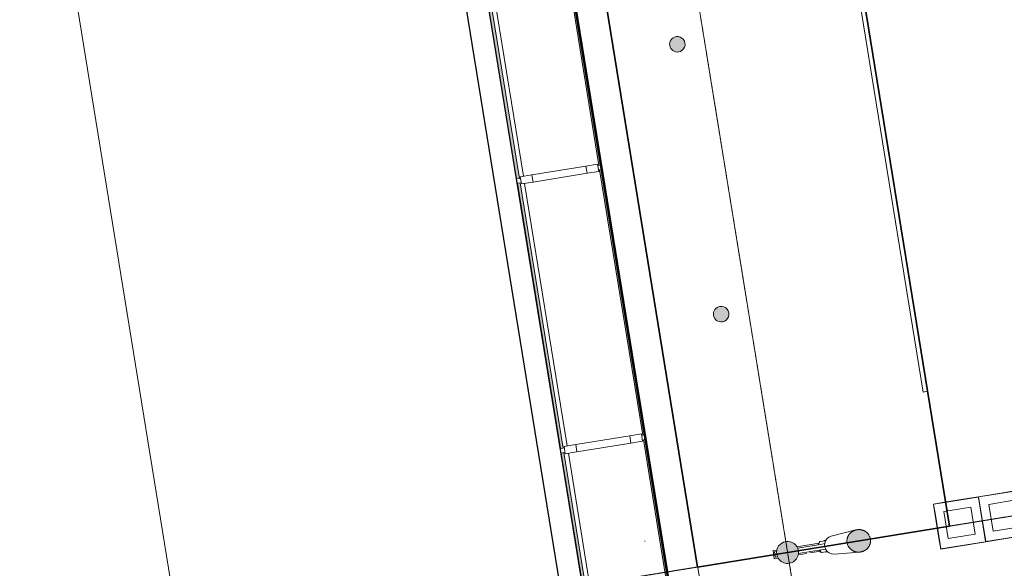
# Model space of a CAD drawing. Header units: millimetres. Extents: x 344773 to 395309, y 816588 to 874127.
# Tile 2 of 25: x 356483 to 367286, y 821796 to 827818. Entities that reach past the tile are written whole.
import ezdxf

# ---------------------------------------------------------------- set-up
doc = ezdxf.new("R2010")
doc.units = ezdxf.units.MM
doc.linetypes.add('System - Akser', pattern=[7.2, 4.8, -0.8, 0.8, -0.8])
for name, color, linetype, lineweight in [('0-1', 7, 'Continuous', 5), ('A-AREA-BNDY', 1, 'Continuous', 5), ('A-FLOR-1', 8, 'Continuous', 5), ('A-GLAZ-CURT-1', 10, 'Continuous', 9), ('A-GLAZ-CURT-2', 7, 'Continuous', 5), ('A852-TYNN', 7, 'Continuous', 5), ('I-FURN-1', 8, 'Continuous', 5), ('Q-SPCQ', 91, 'Continuous', 5), ('Q-SPCQ-1', 7, 'Continuous', 5), ('S-BEAM-1', 10, 'Continuous', 9), ('S-BEAM-2', 7, 'Continuous', 5), ('S-COLS-2', 10, 'Continuous', 9), ('S-COLS-3', 7, 'Continuous', 5), ('S-GRID-1', 1, 'System - Akser', 5)]:
    doc.layers.add(name, color=color, linetype=linetype, lineweight=lineweight)
for name, color, linetype in [('_grå hatch fotavtrykk', 7, 'Continuous'), ('A862-B-RLin', 1, 'Continuous'), ('A862-B-RLin-Etasje', 6, 'Continuous')]:
    doc.layers.add(name, color=color, linetype=linetype)
doc.layers.add('A862-N-RLin', color=7, linetype='Continuous', plot=False)

# ---------------------------------------------------------------- blocks, each defined once
blk = doc.blocks.new('A233 - TP Glassfasade Ramme 1 - A233 - TP Glassfasade Ramme 1-6429322-ENBR-80052-AA1-TOF-200-0002_2D')
at = {"layer": 'S-BEAM-1'}
for p, q in [((40, 430), (-40, 430)), ((-40, 430), (-40, 300)), ((40, 300), (40, 430)), ((-40, 300), (40, 300)), ((40, -300), (-40, -300)), ((-40, -300), (-40, -430)), ((40, -430), (40, -300)), ((-40, -430), (40, -430))]:
    blk.add_line(p, q, dxfattribs=at)
at = {"layer": 'S-BEAM-2'}
for p, q in [((-40, -300), (-40, 300)), ((40, 300), (40, -300))]:
    blk.add_line(p, q, dxfattribs=at)
blk = doc.blocks.new('System Panel - A200 - Glass - 30mm-23889627-ENBR-80052-AA1-TOF-200-0002_2D')
at = {"layer": 'A-GLAZ-CURT-2'}
blk.add_hatch(color=256, dxfattribs=at).paths.add_polyline_path([(1475, -12.1), (-1475, -12.1), (-1475, -42.1), (1475, -42.1)], flags=0)
at = {"layer": 'A-GLAZ-CURT-1'}
for p, q in [((1475, -12.1), (-1475, -12.1)), ((-1475, -12.1), (-1475, -42.1)), ((-1475, -42.1), (1475, -42.1)), ((1475, -42.1), (1475, -12.1))]:
    blk.add_line(p, q, dxfattribs=at)
blk = doc.blocks.new('System Panel - A200 - Glass - 30mm-23889626-ENBR-80052-AA1-TOF-200-0002_2D')
at = {"layer": 'A-GLAZ-CURT-2'}
blk.add_hatch(color=256, dxfattribs=at).paths.add_polyline_path([(-1475, -12), (-1475, -42), (1475, -42), (1475, -12), (-544, -12)], flags=0)
at = {"layer": 'A-GLAZ-CURT-1'}
for p, q in [((1475, -12), (-1475, -12)), ((-1475, -12), (-1475, -42)), ((-1475, -42), (1475, -42)), ((1475, -42), (1475, -12))]:
    blk.add_line(p, q, dxfattribs=at)
blk = doc.blocks.new('A222 V-Søyle_Pir - A222 V-Søyle_Pir-V106-ENBR-80052-AA1-TOF-200-0002_2D')
at = {"layer": 'S-COLS-3'}
for points in [[(0, 126292), (31, 126296), (61, 126308), (86, 126327), (105, 126353), (117, 126382), (121, 126413), (117, 126445), (93, 126489), (86, 126499), (61, 126518), (31, 126530), (0, 126534), (-31, 126530), (-61, 126518), (-93, 126489), (-105, 126474), (-117, 126445), (-121, 126413), (-117, 126382), (-105, 126353), (-86, 126327), (-61, 126308), (-31, 126296)], [(0, 125492), (30, 125496), (57, 125507), (82, 125525), (102, 125548), (116, 125576), (123, 125607), (123, 125638), (116, 125668), (102, 125696), (82, 125719), (57, 125737), (30, 125748), (0, 125752), (-30, 125748), (-57, 125737), (-82, 125719), (-102, 125696), (-116, 125668), (-123, 125638), (-123, 125607), (-116, 125576), (-102, 125548), (-82, 125525), (-57, 125507), (-30, 125496)]]:
    blk.add_hatch(color=256, dxfattribs=at).paths.add_polyline_path(points, flags=0)
at = {"layer": 'S-COLS-2'}
for start, end in [(90, 270), (270, 90)]:
    blk.add_arc((0, 126413), 121, start, end, dxfattribs=at)
for points in [[(0, 125752), (-5, 125752), (-15, 125751), (-30, 125749), (-42, 125745), (-51, 125741), (-57, 125737), (-64, 125733), (-70, 125729), (-76, 125724), (-82, 125720), (-87, 125714), (-93, 125708), (-97, 125702), (-102, 125696), (-106, 125689), (-109, 125683), (-113, 125676), (-116, 125668), (-118, 125661), (-120, 125653), (-122, 125646), (-123, 125638), (-123, 125630), (-124, 125622), (-123, 125614), (-123, 125607), (-122, 125599), (-120, 125591), (-118, 125583), (-115, 125575), (-112, 125567), (-108, 125558), (-103, 125550), (-97, 125542), (-91, 125534), (-85, 125527), (-78, 125521), (-70, 125515), (-62, 125510), (-54, 125505), (-46, 125501), (-34, 125497), (-19, 125493), (-6, 125492), (0, 125492)], [(0, 125492), (5, 125492), (15, 125493), (30, 125496), (42, 125500), (51, 125504), (57, 125507), (64, 125511), (70, 125515), (76, 125520), (82, 125525), (87, 125530), (93, 125536), (97, 125542), (102, 125548), (106, 125555), (109, 125562), (113, 125569), (116, 125576), (118, 125583), (120, 125591), (122, 125599), (123, 125607), (123, 125614), (124, 125622), (123, 125630), (123, 125638), (122, 125646), (120, 125653), (118, 125661), (115, 125669), (112, 125677), (108, 125686), (103, 125694), (97, 125702), (91, 125710), (85, 125717), (78, 125723), (70, 125729), (62, 125735), (54, 125739), (46, 125743), (34, 125747), (19, 125751), (6, 125752), (0, 125752)]]:
    blk.add_open_spline(points, degree=3, knots=[0, 0, 0, 0, 0.038462, 0.076923, 0.115385, 0.134615, 0.153846, 0.173077, 0.192308, 0.211538, 0.230769, 0.25, 0.269231, 0.288462, 0.307692, 0.326923, 0.346154, 0.365385, 0.384615, 0.403846, 0.423077, 0.442308, 0.461538, 0.480769, 0.5, 0.519231, 0.538462, 0.557692, 0.576923, 0.596154, 0.615385, 0.639423, 0.663462, 0.6875, 0.711538, 0.735577, 0.759615, 0.783654, 0.807692, 0.831731, 0.855769, 0.879808, 0.903846, 0.951923, 1, 1, 1, 1], dxfattribs=at)
at = {"layer": 'S-COLS-3'}
for p, q in [((-30, 126536), (-30, 126553)), ((-30, 126553), (30, 126553)), ((30, 126553), (30, 126536)), ((-30, 126024), (-30, 126296)), ((30, 126296), (30, 126024)), ((-65, 125998), (-65, 125999)), ((-65, 125998), (-65, 125999)), ((-65, 125980), (-65, 125998)), ((-65, 125980), (-65, 125998)), ((-60, 126048), (-30, 126068)), ((-30, 126065), (-60, 126045)), ((-60, 126045), (-60, 126048)), ((-60, 125980), (-60, 126045)), ((-30, 126024), (-30, 125997)), ((30, 126068), (60, 126048)), ((60, 126045), (30, 126065)), ((30, 125997), (30, 126024)), ((60, 126048), (60, 126045)), ((60, 126045), (60, 125980)), ((65, 125999), (65, 125998)), ((65, 125999), (65, 125998)), ((65, 125998), (65, 125980)), ((65, 125998), (65, 125980)), ((-100, 125913), (-123, 125634)), ((123, 125634), (100, 125913))]:
    blk.add_line(p, q, dxfattribs=at)
for start_param, end_param in [(1.919862, 3.061966), (1.570796, 1.91783), (1.223763, 1.570796), (0.079627, 1.22173)]:
    blk.add_ellipse((0, 125905), major_axis=(100, 0), ratio=0.951057, start_param=start_param, end_param=end_param, dxfattribs=at)
blk = doc.blocks.new('A276 -Avfall- detaljert - A - 276-Avfall - dtaljert-V126-ENBR-80052-AA1-TOF-200-0002_2D')
at = {"layer": 'I-FURN-1'}
for p, q in [((-250, 250), (-750, 250)), ((-750, 250), (-750, -250)), ((-750, 150), (-750, 250)), ((-750, 250), (-650, 250)), ((-748.5, 248.5), (-256, 248.5)), ((-650, 248.5), (-748.5, 248.5)), ((-748.5, -248.5), (-748.5, 244)), ((-748.5, 244), (-748.5, 150)), ((-650, 250), (-350, 250)), ((-350, 250), (-650, 250)), ((-650, 250), (-350, 250)), ((-650, 248.5), (-650, 250)), ((-650, 250), (-650, 248.5)), ((-350, 248.5), (-650, 248.5)), ((-650, 248.5), (-350, 248.5)), ((-350, 248.5), (-650, 248.5)), ((-350, 250), (-250, 250)), ((-350, 250), (-350, 248.5)), ((-350, 248.5), (-350, 250)), ((-256, 248.5), (-350, 248.5)), ((-251.5, 244), (-251.5, -248.5)), ((-251.5, -248.5), (-251.5, 244)), ((-250, -250), (-250, 250)), ((-250, 250), (-250, -250)), ((250, 250), (-250, 250)), ((-250, 250), (-250, -250)), ((-250, -250), (-250, 250)), ((-250, 250), (-150, 250)), ((-248.5, 248.5), (244, 248.5)), ((-150, 248.5), (-248.5, 248.5)), ((-248.5, -248.5), (-248.5, 244)), ((-248.5, 244), (-248.5, -248.5)), ((-150, 250), (150, 250)), ((150, 250), (-150, 250)), ((-150, 250), (150, 250)), ((-150, 248.5), (-150, 250)), ((-150, 250), (-150, 248.5)), ((150, 248.5), (-150, 248.5)), ((-150, 248.5), (150, 248.5)), ((150, 248.5), (-150, 248.5)), ((150, 250), (250, 250)), ((150, 250), (150, 248.5)), ((150, 248.5), (150, 250)), ((244, 248.5), (150, 248.5)), ((248.5, 244), (248.5, -248.5)), ((248.5, -248.5), (248.5, 244)), ((250, 250), (250, -250)), ((750, 250), (250, 250)), ((250, 250), (350, 250)), ((250, -250), (250, 250)), ((250, -250), (250, 250)), ((250, 250), (250, -250)), ((251.5, -248.5), (251.5, 244)), ((251.5, 244), (251.5, -248.5)), ((256, 248.5), (748.5, 248.5)), ((350, 248.5), (256, 248.5)), ((350, 250), (650, 250)), ((650, 250), (350, 250)), ((350, 250), (650, 250)), ((350, 248.5), (350, 250)), ((350, 250), (350, 248.5)), ((650, 248.5), (350, 248.5)), ((350, 248.5), (650, 248.5)), ((650, 248.5), (350, 248.5)), ((650, 250), (750, 250)), ((650, 250), (650, 248.5)), ((650, 248.5), (650, 250)), ((748.5, 248.5), (650, 248.5)), ((748.5, 244), (748.5, -248.5)), ((748.5, 150), (748.5, 244)), ((750, -250), (750, 250)), ((750, 250), (750, 150)), ((-750, -150), (-750, 150)), ((-750, 150), (-750, -150)), ((-750, -150), (-750, 150)), ((-750, 150), (-748.5, 150)), ((-748.5, 150), (-750, 150)), ((-748.5, 150), (-748.5, -150)), ((-748.5, -150), (-748.5, 150)), ((-748.5, 150), (-748.5, -150)), ((-650, 150), (-350, 150)), ((-650, -150), (-650, 150)), ((-350, 150), (-650, 150)), ((-650, 150), (-650, -150)), ((-350, 150), (-350, -150)), ((-350, -150), (-350, 150)), ((-150, 150), (150, 150)), ((-150, -150), (-150, 150)), ((150, 150), (-150, 150)), ((-150, 150), (-150, -150)), ((150, 150), (150, -150)), ((150, -150), (150, 150)), ((350, 150), (650, 150)), ((350, -150), (350, 150)), ((650, 150), (350, 150)), ((350, 150), (350, -150)), ((650, 150), (650, -150)), ((650, -150), (650, 150)), ((748.5, -150), (748.5, 150)), ((748.5, 150), (748.5, -150)), ((748.5, -150), (748.5, 150)), ((748.5, 150), (750, 150)), ((750, 150), (748.5, 150)), ((750, 150), (750, -150)), ((750, -150), (750, 150)), ((750, 150), (750, -150)), ((-750, -250), (-750, -150)), ((-748.5, -150), (-750, -150)), ((-750, -150), (-748.5, -150)), ((-748.5, -150), (-748.5, -248.5)), ((-350, -150), (-650, -150)), ((-650, -150), (-350, -150)), ((150, -150), (-150, -150)), ((-150, -150), (150, -150)), ((650, -150), (350, -150)), ((350, -150), (650, -150)), ((748.5, -248.5), (748.5, -150)), ((750, -150), (748.5, -150)), ((748.5, -150), (750, -150)), ((750, -150), (750, -250)), ((-750, -250), (-748.5, -248.5)), ((-748.5, -248.5), (-750, -250)), ((-750, -250), (-250, -250)), ((-650, -250), (-750, -250)), ((-750, -250), (-650, -250)), ((-650, -250), (-750, -250)), ((-256, -248.5), (-748.5, -248.5)), ((-748.5, -248.5), (-650, -248.5)), ((-650, -248.5), (-748.5, -248.5)), ((-748.5, -248.5), (-650, -248.5)), ((-650, -248.5), (-350, -248.5)), ((-350, -248.5), (-650, -248.5)), ((-650, -248.5), (-350, -248.5)), ((-350, -248.5), (-650, -248.5)), ((-650, -248.5), (-350, -248.5)), ((-650, -250), (-650, -248.5)), ((-650, -248.5), (-650, -250)), ((-350, -250), (-650, -250)), ((-650, -250), (-350, -250)), ((-350, -250), (-650, -250)), ((-650, -250), (-350, -250)), ((-350, -250), (-650, -250)), ((-350, -248.5), (-256, -248.5)), ((-256, -248.5), (-350, -248.5)), ((-350, -248.5), (-256, -248.5)), ((-350, -248.5), (-350, -250)), ((-350, -250), (-350, -248.5)), ((-250, -250), (-350, -250)), ((-350, -250), (-250, -250)), ((-250, -250), (-350, -250)), ((-251.5, -248.5), (-251.5, -247)), ((-251.5, -247), (-251.5, -248.5)), ((-251.5, -247), (-250, -247)), ((-250, -247), (-251.5, -247)), ((-250, -250), (-250, -247)), ((-250, -247), (-250, -250)), ((-250, -250), (-250, -247)), ((-250, -247), (-250, -250)), ((-250, -247), (-248.5, -247)), ((-248.5, -247), (-250, -247)), ((-250, -250), (250, -250)), ((-150, -250), (-250, -250)), ((-250, -250), (-150, -250)), ((-150, -250), (-250, -250)), ((-248.5, -248.5), (-248.5, -247)), ((-248.5, -247), (-248.5, -248.5)), ((244, -248.5), (-248.5, -248.5)), ((-248.5, -248.5), (-150, -248.5)), ((-150, -248.5), (-248.5, -248.5)), ((-248.5, -248.5), (-150, -248.5)), ((-150, -248.5), (150, -248.5)), ((150, -248.5), (-150, -248.5)), ((-150, -248.5), (150, -248.5)), ((150, -248.5), (-150, -248.5)), ((-150, -248.5), (150, -248.5)), ((-150, -250), (-150, -248.5)), ((-150, -248.5), (-150, -250)), ((150, -250), (-150, -250)), ((-150, -250), (150, -250)), ((150, -250), (-150, -250)), ((-150, -250), (150, -250)), ((150, -250), (-150, -250)), ((150, -248.5), (244, -248.5)), ((244, -248.5), (150, -248.5)), ((150, -248.5), (244, -248.5)), ((150, -248.5), (150, -250)), ((150, -250), (150, -248.5)), ((250, -250), (150, -250)), ((150, -250), (250, -250)), ((250, -250), (150, -250)), ((248.5, -248.5), (248.5, -247)), ((248.5, -247), (248.5, -248.5)), ((248.5, -247), (250, -247)), ((250, -247), (248.5, -247)), ((250, -250), (250, -247)), ((250, -247), (250, -250)), ((250, -247), (251.5, -247)), ((251.5, -247), (250, -247)), ((250, -250), (250, -247)), ((250, -247), (250, -250)), ((250, -250), (750, -250)), ((350, -250), (250, -250)), ((250, -250), (350, -250)), ((350, -250), (250, -250)), ((251.5, -248.5), (251.5, -247)), ((251.5, -247), (251.5, -248.5)), ((748.5, -248.5), (256, -248.5)), ((256, -248.5), (350, -248.5)), ((350, -248.5), (256, -248.5)), ((256, -248.5), (350, -248.5)), ((350, -248.5), (650, -248.5)), ((650, -248.5), (350, -248.5)), ((350, -248.5), (650, -248.5)), ((650, -248.5), (350, -248.5)), ((350, -248.5), (650, -248.5)), ((350, -250), (350, -248.5)), ((350, -248.5), (350, -250)), ((650, -250), (350, -250)), ((350, -250), (650, -250)), ((650, -250), (350, -250)), ((350, -250), (650, -250)), ((650, -250), (350, -250)), ((650, -248.5), (748.5, -248.5)), ((748.5, -248.5), (650, -248.5)), ((650, -248.5), (748.5, -248.5)), ((650, -248.5), (650, -250)), ((650, -250), (650, -248.5)), ((750, -250), (650, -250)), ((650, -250), (750, -250)), ((750, -250), (650, -250)), ((748.5, -248.5), (750, -250)), ((750, -250), (748.5, -248.5))]:
    blk.add_line(p, q, dxfattribs=at)
blk = doc.blocks.new('A233 - TP Glassfasade Rist og Horisonatalstål_alt02 - A233 - TP Rist i dobbel glassfasade-24062571-ENBR-80052-AA1-TOF-200-0002_2D')
at = {"layer": 'S-BEAM-2'}
blk.add_line((-1445, 247.5), (-1440, 247.5), dxfattribs=at)
blk = doc.blocks.new('System Panel - A200 - Glass - 30mm-23890355-ENBR-80052-AA1-TOF-200-0002_2D')
at = {"layer": 'A-GLAZ-CURT-2'}
blk.add_hatch(color=256, dxfattribs=at).paths.add_polyline_path([(1475, 42.1), (-1475, 42.1), (-1475, 12.1), (1475, 12.1)], flags=0)
at = {"layer": 'A-GLAZ-CURT-1'}
for p, q in [((1475, 42.1), (-1475, 42.1)), ((-1475, 42.1), (-1475, 12.1)), ((-1475, 12.1), (1475, 12.1)), ((1475, 12.1), (1475, 42.1))]:
    blk.add_line(p, q, dxfattribs=at)
blk = doc.blocks.new('System Panel - A200 - Glass - 30mm-23890354-ENBR-80052-AA1-TOF-200-0002_2D')
at = {"layer": 'A-GLAZ-CURT-2'}
blk.add_hatch(color=256, dxfattribs=at).paths.add_polyline_path([(-1475, 42), (-1475, 12), (1475, 12), (1475, 42), (-544, 42)], flags=0)
at = {"layer": 'A-GLAZ-CURT-1'}
for p, q in [((1475, 42), (-1475, 42)), ((-1475, 42), (-1475, 12)), ((-1475, 12), (1475, 12)), ((1475, 12), (1475, 42))]:
    blk.add_line(p, q, dxfattribs=at)
blk = doc.blocks.new('258 - gulvboks EL - A258 - gulvboks EL-31310932-ENBR-80052-AA1-TOF-200-0002_2D')
at = {"layer": 'Q-SPCQ'}
blk.add_hatch(color=256, dxfattribs=at).paths.add_polyline_path([(-22, -82), (22, -82), (43, -74), (74, -43), (85, 0), (82, 22), (60, 60), (22, 82), (-22, 82), (-60, 60), (-82, 22), (-82, -22), (-60, -60), (-43, -74)], flags=0)
at = {"layer": 'Q-SPCQ-1'}
for start, end in [(360, 180), (180, 360)]:
    blk.add_arc((0, 0), 85, start, end, dxfattribs=at)

msp = doc.modelspace()

# ---------------------------------------------------------------- linework, layer by layer
at = {"layer": '_grå hatch fotavtrykk'}
msp.add_lwpolyline([(358639.5, 818562.4), (360864, 818922.2), (360868.1, 818897.1), (361771, 819043.7), (361790.4, 818924.5), (363062.1, 819130.9), (356490.3, 859614.3), (355184.5, 859402.3), (355203.1, 859287.8), (354324.3, 859145.7), (354329.2, 859115.6), (352114.2, 858759.2)], dxfattribs=at)
at = {"layer": 'A-AREA-BNDY', "flags": 128}
for points in [[(363800.6, 840025.7), (366684.9, 822258.5), (363921, 821809.9), (361036.8, 839577.1), (358152.6, 857344.5), (360916.4, 857793.2)], [(363800.6, 840025.7), (366684.9, 822258.5), (363921, 821809.9), (361036.8, 839577.1), (358152.6, 857344.5), (360916.4, 857793.2)], [(366684.9, 822258.5), (363800.6, 840025.7), (361036.8, 839577.1), (363921, 821809.9)]]:
    msp.add_lwpolyline(points, close=True, dxfattribs=at)
at = {"layer": 'A-FLOR-1'}
for p, q in [((364328.2, 819301.7), (357747.4, 859840.5)), ((361107.4, 856304.5), (366395.2, 823730.9)), ((366444.5, 823738.9), (361156.7, 856312.5)), ((361541.7, 828982.1), (362009.6, 826099.8)), ((362022.5, 826020.8), (362490.3, 823138.6)), ((366395.2, 823730.9), (366444.5, 823738.9)), ((362503.2, 823059.6), (362971.1, 820177.3)), ((365011, 822032.4), (365254.5, 822071.9)), ((364748.3, 821989.7), (364790.9, 821996.6)), ((364762.8, 821900.9), (364748.3, 821989.7)), ((365118.3, 821958.6), (365025.4, 821943.5)), ((365268.9, 821983.1), (365152.9, 821964.2)), ((364805.3, 821907.8), (364762.8, 821900.9))]:
    msp.add_line(p, q, dxfattribs=at)
at = {"layer": 'A852-TYNN'}
msp.add_lwpolyline([(350568.3, 868282.3), (358960, 816588.4), (394963.5, 822433), (386571.9, 874126.9)], close=True, dxfattribs=at)
at = {"layer": 'A862-B-RLin', "flags": 128}
msp.add_lwpolyline([(366684.9, 822258.5), (363800.7, 840025.6), (363800.7, 840025.7), (363800.6, 840025.7), (361036.8, 839577.1), (361036.8, 839577), (361036.8, 839577), (363921, 821809.9)], close=True, dxfattribs=at)
for points in [[(363800.7, 840025.6), (366684.9, 822258.5), (363921, 821809.9), (361036.8, 839577)], [(360693.4, 839521.3), (363944.7, 819492.7), (365579, 819756.5), (365337.6, 821243.5), (368667, 821781.3), (368667.7, 821776.5), (368691.2, 821631.9), (368713.4, 821494.8), (368803.5, 820939.8), (368846.4, 820675.5), (368936.5, 820120.6), (368958.8, 819983.5), (368966.2, 819984.7), (369246.5, 818258.2)]]:
    msp.add_lwpolyline(points, dxfattribs=at)
at = {"layer": 'A862-B-RLin-Etasje', "flags": 128}
msp.add_lwpolyline([(352115.2, 858753.2), (355242, 859260.2), (355218.8, 859403.3), (355218.5, 859407.9), (356245.8, 859574.6), (356246.8, 859568.9), (362816.5, 819098.6), (362817.7, 819091.2), (361790.4, 818924.5), (361766.3, 819072.7), (361564.7, 819040), (358639.1, 818565.1)], dxfattribs=at)
at = {"layer": 'A862-N-RLin', "flags": 128}
msp.add_lwpolyline([(366684.9, 822258.5), (363800.7, 840025.6), (363800.7, 840025.7), (363800.6, 840025.7), (361036.8, 839577.1), (361036.8, 839577), (361036.8, 839577), (363921, 821809.9)], close=True, dxfattribs=at)
for points in [[(363800.7, 840025.6), (366684.9, 822258.5), (363921, 821809.9), (361036.8, 839577)], [(360708.2, 839523.6), (363958.1, 819503.9), (364385.9, 819570.4), (365570.4, 819762.7), (365329, 821249.7), (368666.2, 821786.1), (368667, 821781.3), (368667.7, 821776.5), (368691.2, 821631.9), (368713.4, 821494.8), (368803.5, 820939.8), (368846.4, 820675.5), (368936.5, 820120.6), (368958.8, 819983.5), (368966.2, 819984.7), (368973.6, 819985.9), (369253.9, 818259.4)]]:
    msp.add_lwpolyline(points, dxfattribs=at)
at = {"layer": 'S-GRID-1'}
for p, q in [((365606.6, 817667.4), (357214.9, 869361.2)), ((358261.5, 820891.1), (394265, 826735.7))]:
    msp.add_line(p, q, dxfattribs=at)

# ---------------------------------------------------------------- block references
at = {"layer": '0-1'}
for name, p, rotation in [('System Panel - A200 - Glass - 30mm-23890355-ENBR-80052-AA1-TOF-200-0002_2D', (362589.5, 827672), 279.2206125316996), ('System Panel - A200 - Glass - 30mm-23889627-ENBR-80052-AA1-TOF-200-0002_2D', (361740.6, 827534.2), 279.2206125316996), ('258 - gulvboks EL - A258 - gulvboks EL-31310932-ENBR-80052-AA1-TOF-200-0002_2D', (363698.7, 827548.1), 99.22061253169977), ('A233 - TP Glassfasade Ramme 1 - A233 - TP Glassfasade Ramme 1-6429322-ENBR-80052-AA1-TOF-200-0002_2D', (362405.3, 826123.5), 99.22061253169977), ('System Panel - A200 - Glass - 30mm-23890355-ENBR-80052-AA1-TOF-200-0002_2D', (363070.2, 824710.8), 279.2206125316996), ('System Panel - A200 - Glass - 30mm-23889627-ENBR-80052-AA1-TOF-200-0002_2D', (362221.3, 824573), 279.2206125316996), ('258 - gulvboks EL - A258 - gulvboks EL-31310932-ENBR-80052-AA1-TOF-200-0002_2D', (364179.4, 824586.8), 99.22061253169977), ('A233 - TP Glassfasade Ramme 1 - A233 - TP Glassfasade Ramme 1-6429322-ENBR-80052-AA1-TOF-200-0002_2D', (362886, 823162.3), 99.22061253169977), ('System Panel - A200 - Glass - 30mm-23890354-ENBR-80052-AA1-TOF-200-0002_2D', (363550.9, 821749.6), 279.2206125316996), ('System Panel - A200 - Glass - 30mm-23889626-ENBR-80052-AA1-TOF-200-0002_2D', (362702, 821611.8), 279.2206125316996), ('A276 -Avfall- detaljert - A - 276-Avfall - dtaljert-V126-ENBR-80052-AA1-TOF-200-0002_2D', (367288.7, 822373.8), 9.22061253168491), ('A222 V-Søyle_Pir - A222 V-Søyle_Pir-V106-ENBR-80052-AA1-TOF-200-0002_2D', (489687.9, 842226.1), 99.22061253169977), ('A233 - TP Glassfasade Rist og Horisonatalstål_alt02 - A233 - TP Rist i dobbel glassfasade-24062571-ENBR-80052-AA1-TOF-200-0002_2D', (363327.4, 820630.3), 279.2206125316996)]:
    msp.add_blockref(name, p, dxfattribs=dict(at, rotation=rotation))

doc.saveas('drawing.dxf')
